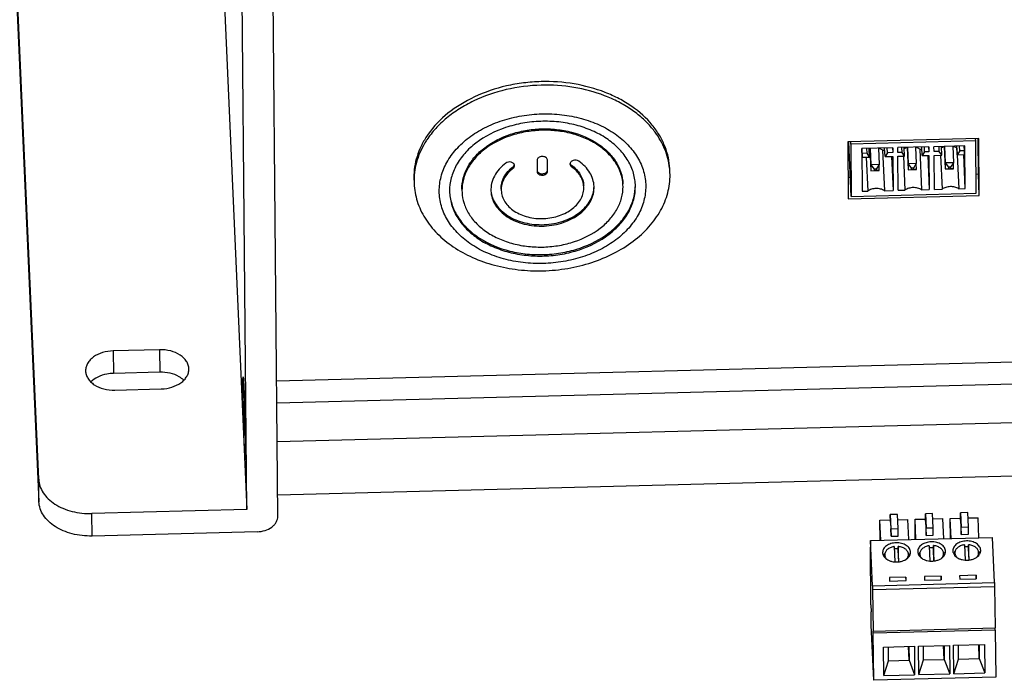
# Model space of a CAD drawing. Header units: millimetres. Extents: x 1406 to 2440, y 904 to 1635.
# Tile 8 of 29: x 2016 to 2111, y 1194 to 1258. Entities that reach past the tile are written whole.
import ezdxf

# ---------------------------------------------------------------- set-up
doc = ezdxf.new("R2010")
doc.units = ezdxf.units.MM
doc.header["$LTSCALE"] = 16.335
doc.layers.get('0').update_dxf_attribs({"linetype": 'CONTINUOUS'})
doc.layers.add('02___PRT_ALL_AXES', color=7, linetype='CONTINUOUS')
doc.layers.add('AXES', color=7, linetype='CONTINUOUS')

msp = doc.modelspace()

# ---------------------------------------------------------------- linework, layer by layer
at = {"color": 7, "linetype": 'Continuous'}
for p, q in [((2030.369, 1375.655), (2037.662, 1210.303)), ((2017.519, 1213.234), (2010.53, 1371.695)), ((2010.55, 1369.522), (2017.539, 1211.061)), ((2037.662, 1210.303), (2037.193, 1261.732)), ((2040.667, 1209.656), (2040.191, 1261.809)), ((2108.546, 1246.224), (2095.852, 1245.897)), ((2108.248, 1245.999), (2108.238, 1246.216)), ((2108.505, 1242.786), (2108.474, 1246.223)), ((2108.596, 1240.719), (2108.546, 1246.224)), ((2095.852, 1245.897), (2095.902, 1240.392)), ((2096.2, 1240.617), (2095.967, 1245.9)), ((2096.154, 1245.687), (2096.144, 1245.905)), ((2108.248, 1245.999), (2096.154, 1245.687)), ((2096.154, 1245.687), (2096.2, 1240.617)), ((2100.206, 1245.321), (2097.208, 1245.244)), ((2097.208, 1245.244), (2097.245, 1241.115)), ((2097.265, 1244.412), (2097.229, 1245.245)), ((2097.262, 1244.774), (2097.241, 1245.245)), ((2097.722, 1244.786), (2097.701, 1245.256)), ((2097.967, 1244.43), (2097.93, 1245.262)), ((2098.007, 1245.264), (2098.103, 1243.095)), ((2098.028, 1245.265), (2098.098, 1243.674)), ((2098.827, 1245.285), (2098.897, 1243.695)), ((2099.23, 1245.098), (2099.436, 1245.103)), ((2099.23, 1245.098), (2099.403, 1241.17)), ((2099.464, 1244.469), (2099.427, 1245.301)), ((2099.703, 1244.837), (2099.682, 1245.307)), ((2100.19, 1245.32), (2100.211, 1244.85)), ((2100.206, 1245.321), (2100.211, 1244.85)), ((2103.705, 1245.411), (2100.706, 1245.334)), ((2100.71, 1244.863), (2100.706, 1245.334)), ((2101.118, 1244.873), (2101.097, 1245.344)), ((2101.363, 1244.517), (2101.327, 1245.35)), ((2101.606, 1245.357), (2101.701, 1243.187)), ((2101.626, 1245.357), (2101.696, 1243.767)), ((2102.425, 1245.378), (2102.496, 1243.787)), ((2102.828, 1245.19), (2103.034, 1245.195)), ((2102.828, 1245.19), (2103.001, 1241.263)), ((2103.062, 1244.561), (2103.026, 1245.393)), ((2103.301, 1244.93), (2103.281, 1245.4)), ((2103.688, 1245.41), (2103.709, 1244.94)), ((2103.705, 1245.411), (2103.709, 1244.94)), ((2107.203, 1245.501), (2104.204, 1245.424)), ((2104.209, 1244.953), (2104.204, 1245.424)), ((2104.716, 1244.966), (2104.695, 1245.436)), ((2104.962, 1244.61), (2104.925, 1245.442)), ((2105.204, 1245.449), (2105.299, 1243.28)), ((2105.224, 1245.45), (2105.294, 1243.859)), ((2106.024, 1245.471), (2106.094, 1243.88)), ((2106.459, 1244.649), (2106.422, 1245.481)), ((2106.426, 1245.283), (2106.599, 1241.356)), ((2106.426, 1245.283), (2106.431, 1245.283)), ((2106.697, 1245.017), (2106.677, 1245.487)), ((2107.157, 1245.029), (2107.136, 1245.499)), ((2107.24, 1241.372), (2107.203, 1245.501)), ((2108.294, 1240.928), (2108.248, 1245.999)), ((2066.777, 1243.182), (2066.769, 1244.14)), ((2066.774, 1244.131), (2066.773, 1244.141)), ((2066.774, 1244.131), (2066.773, 1244.14)), ((2097.21, 1245.046), (2097.237, 1245.046)), ((2097.722, 1244.786), (2097.262, 1244.774)), ((2097.262, 1244.774), (2097.265, 1244.412)), ((2097.265, 1244.412), (2097.967, 1244.43)), ((2097.641, 1244.422), (2097.787, 1241.129)), ((2097.967, 1244.43), (2097.722, 1244.786)), ((2099.703, 1244.837), (2099.464, 1244.469)), ((2099.464, 1244.469), (2100.214, 1244.488)), ((2100.211, 1244.85), (2099.703, 1244.837)), ((2100.099, 1244.485), (2100.244, 1241.192)), ((2100.214, 1244.488), (2100.244, 1241.192)), ((2101.118, 1244.873), (2100.71, 1244.863)), ((2100.714, 1244.501), (2101.363, 1244.517)), ((2100.744, 1241.205), (2100.714, 1244.501)), ((2101.363, 1244.517), (2101.118, 1244.873)), ((2101.24, 1244.514), (2101.385, 1241.221)), ((2103.301, 1244.93), (2103.062, 1244.561)), ((2103.062, 1244.561), (2103.712, 1244.578)), ((2103.709, 1244.94), (2103.301, 1244.93)), ((2103.597, 1244.575), (2103.742, 1241.282)), ((2103.712, 1244.578), (2103.742, 1241.282)), ((2104.716, 1244.966), (2104.209, 1244.953)), ((2104.212, 1244.591), (2104.962, 1244.61)), ((2104.242, 1241.295), (2104.212, 1244.591)), ((2104.962, 1244.61), (2104.716, 1244.966)), ((2104.838, 1244.607), (2104.983, 1241.314)), ((2106.697, 1245.017), (2106.459, 1244.649)), ((2106.459, 1244.649), (2107.16, 1244.667)), ((2107.157, 1245.029), (2106.697, 1245.017)), ((2107.24, 1241.372), (2107.095, 1244.665)), ((2107.16, 1244.667), (2107.157, 1245.029)), ((2063.453, 1243.342), (2063.447, 1243.48)), ((2065.774, 1244.105), (2065.784, 1243.019)), ((2066.784, 1243.045), (2066.774, 1244.131)), ((2066.784, 1243.045), (2066.777, 1243.182)), ((2069.107, 1243.487), (2069.101, 1243.625)), ((2098.897, 1243.695), (2098.098, 1243.674)), ((2098.098, 1243.674), (2098.409, 1243.258)), ((2098.098, 1243.674), (2098.103, 1243.095)), ((2098.609, 1243.263), (2098.409, 1243.258)), ((2098.409, 1243.258), (2098.41, 1243.113)), ((2098.897, 1243.695), (2098.609, 1243.263)), ((2098.61, 1243.118), (2098.609, 1243.263)), ((2098.903, 1243.115), (2098.897, 1243.695)), ((2102.496, 1243.787), (2101.696, 1243.767)), ((2101.696, 1243.767), (2102.007, 1243.35)), ((2101.696, 1243.767), (2101.701, 1243.187)), ((2101.701, 1243.187), (2102.501, 1243.208)), ((2101.701, 1243.187), (2102.008, 1243.206)), ((2102.207, 1243.356), (2102.007, 1243.35)), ((2102.007, 1243.35), (2102.008, 1243.206)), ((2102.008, 1243.206), (2102.208, 1243.211)), ((2102.496, 1243.787), (2102.207, 1243.356)), ((2102.208, 1243.211), (2102.207, 1243.356)), ((2102.501, 1243.208), (2102.208, 1243.211)), ((2102.501, 1243.208), (2102.496, 1243.787)), ((2106.094, 1243.88), (2105.294, 1243.859)), ((2105.294, 1243.859), (2105.605, 1243.443)), ((2105.294, 1243.859), (2105.299, 1243.28)), ((2105.299, 1243.28), (2106.099, 1243.3)), ((2105.299, 1243.28), (2105.606, 1243.298)), ((2105.805, 1243.448), (2105.605, 1243.443)), ((2105.605, 1243.443), (2105.606, 1243.298)), ((2105.606, 1243.298), (2105.806, 1243.303)), ((2106.094, 1243.88), (2105.805, 1243.448)), ((2105.806, 1243.303), (2105.805, 1243.448)), ((2106.099, 1243.3), (2105.806, 1243.303)), ((2106.099, 1243.3), (2106.094, 1243.88)), ((2065.784, 1243.019), (2065.784, 1243.01)), ((2095.883, 1242.461), (2096.119, 1242.467)), ((2098.103, 1243.095), (2098.903, 1243.115)), ((2098.103, 1243.095), (2098.41, 1243.113)), ((2098.41, 1243.113), (2098.61, 1243.118)), ((2098.903, 1243.115), (2098.61, 1243.118)), ((2108.277, 1242.78), (2108.505, 1242.786)), ((2108.596, 1240.719), (2108.505, 1242.786)), ((2074.095, 1241.567), (2074.092, 1241.707)), ((2075.295, 1241.597), (2075.29, 1241.76)), ((2103.001, 1241.263), (2103.742, 1241.282)), ((2104.242, 1241.295), (2104.983, 1241.314)), ((2106.599, 1241.356), (2107.24, 1241.372)), ((2057.303, 1241.134), (2057.308, 1240.972)), ((2058.503, 1241.165), (2058.506, 1241.024)), ((2095.902, 1240.392), (2108.596, 1240.719)), ((2096.2, 1240.617), (2108.294, 1240.928)), ((2097.245, 1241.115), (2097.787, 1241.129)), ((2099.403, 1241.17), (2100.244, 1241.192)), ((2100.744, 1241.205), (2101.385, 1241.221)), ((2390.258, 1231.751), (2040.548, 1222.748)), ((2390.298, 1229.609), (2040.567, 1220.605)), ((2037.298, 1221.763), (2037.296, 1221.9)), ((2037.298, 1221.715), (2037.298, 1221.763)), ((2037.403, 1221.775), (2037.403, 1221.766)), ((2037.407, 1220.399), (2037.367, 1220.805)), ((2037.367, 1220.805), (2037.378, 1219.55)), ((2037.458, 1218.738), (2037.407, 1220.399)), ((2037.378, 1219.55), (2037.433, 1219.552)), ((2037.378, 1219.55), (2037.429, 1217.889)), ((2037.469, 1217.483), (2037.458, 1218.738)), ((2037.429, 1217.889), (2037.466, 1217.89)), ((2037.429, 1217.889), (2037.469, 1217.483)), ((2017.539, 1211.061), (2017.519, 1213.234)), ((2037.662, 1210.303), (2022.669, 1209.918)), ((2022.689, 1207.744), (2022.669, 1209.918)), ((2100.677, 1209.839), (2099.977, 1209.821)), ((2099.977, 1209.821), (2100.038, 1208.443)), ((2099.984, 1209.097), (2099.977, 1209.821)), ((2100.737, 1208.461), (2100.677, 1209.839)), ((2104.075, 1209.927), (2103.375, 1209.908)), ((2103.375, 1209.908), (2103.436, 1208.531)), ((2103.382, 1209.184), (2103.375, 1209.908)), ((2104.136, 1208.549), (2104.075, 1209.927)), ((2107.473, 1210.014), (2106.774, 1209.996)), ((2106.774, 1209.996), (2106.835, 1208.618)), ((2106.78, 1209.272), (2106.774, 1209.996)), ((2107.534, 1208.636), (2107.473, 1210.014)), ((2098.975, 1209.278), (2099.982, 1209.304)), ((2099.061, 1207.324), (2098.975, 1209.278)), ((2098.993, 1207.323), (2098.975, 1209.278)), ((2099.984, 1209.097), (2100.044, 1207.719)), ((2100.7, 1209.322), (2101.674, 1209.347)), ((2101.76, 1207.394), (2101.674, 1209.347)), ((2102.373, 1209.365), (2103.38, 1209.391)), ((2102.46, 1207.412), (2102.373, 1209.365)), ((2102.391, 1207.41), (2102.373, 1209.365)), ((2103.382, 1209.184), (2103.443, 1207.806)), ((2104.098, 1209.41), (2105.072, 1209.435)), ((2105.158, 1207.481), (2105.072, 1209.435)), ((2105.772, 1209.453), (2106.778, 1209.479)), ((2105.858, 1207.499), (2105.772, 1209.453)), ((2105.79, 1207.498), (2105.772, 1209.453)), ((2106.78, 1209.272), (2106.841, 1207.894)), ((2107.496, 1209.497), (2108.47, 1209.522)), ((2108.557, 1207.569), (2108.47, 1209.522)), ((2038.681, 1208.156), (2022.689, 1207.744)), ((2100.038, 1208.443), (2100.737, 1208.461)), ((2100.044, 1207.719), (2100.038, 1208.443)), ((2100.744, 1207.737), (2100.737, 1208.461)), ((2103.436, 1208.531), (2104.136, 1208.549)), ((2103.443, 1207.806), (2103.436, 1208.531)), ((2104.142, 1207.824), (2104.136, 1208.549)), ((2106.835, 1208.618), (2107.534, 1208.636)), ((2106.841, 1207.894), (2106.835, 1208.618)), ((2106.841, 1207.894), (2107.541, 1207.912)), ((2107.541, 1207.912), (2107.534, 1208.636)), ((2098.06, 1207.299), (2109.875, 1207.603)), ((2098.253, 1202.931), (2098.06, 1207.299)), ((2098.06, 1207.299), (2098.072, 1205.995)), ((2100.044, 1207.719), (2100.744, 1207.737)), ((2103.443, 1207.806), (2104.142, 1207.824)), ((2110.067, 1203.235), (2109.875, 1207.603)), ((2098.066, 1206.657), (2098.043, 1206.656)), ((2098.043, 1206.656), (2098.072, 1205.995)), ((2098.094, 1201.079), (2098.043, 1206.656)), ((2100.35, 1206.721), (2100.415, 1205.239)), ((2100.815, 1205.248), (2100.75, 1206.731)), ((2100.75, 1206.731), (2100.753, 1206.369)), ((2100.802, 1205.246), (2100.753, 1206.369)), ((2102.835, 1205.753), (2102.832, 1206.023)), ((2103.748, 1206.809), (2103.813, 1205.327)), ((2104.213, 1205.335), (2104.148, 1206.819)), ((2104.148, 1206.819), (2104.151, 1206.457)), ((2104.201, 1205.334), (2104.151, 1206.457)), ((2105.135, 1205.775), (2105.132, 1206.044)), ((2106.233, 1205.841), (2106.231, 1206.111)), ((2107.146, 1206.896), (2107.212, 1205.414)), ((2107.612, 1205.423), (2107.546, 1206.906)), ((2107.546, 1206.906), (2107.55, 1206.544)), ((2107.599, 1205.421), (2107.55, 1206.544)), ((2108.533, 1205.862), (2108.531, 1206.132)), ((2099.437, 1205.666), (2099.434, 1205.936)), ((2101.736, 1205.687), (2101.734, 1205.957)), ((2098.253, 1202.931), (2110.067, 1203.235)), ((2101.488, 1203.773), (2099.889, 1203.731)), ((2099.889, 1203.731), (2099.904, 1203.387)), ((2099.904, 1203.387), (2101.503, 1203.428)), ((2101.503, 1203.428), (2101.488, 1203.773)), ((2101.488, 1203.773), (2101.491, 1203.428)), ((2104.886, 1203.86), (2103.287, 1203.819)), ((2103.287, 1203.819), (2103.302, 1203.474)), ((2103.302, 1203.474), (2104.902, 1203.516)), ((2104.902, 1203.516), (2104.886, 1203.86)), ((2104.886, 1203.86), (2104.89, 1203.515)), ((2108.285, 1203.948), (2106.686, 1203.906)), ((2106.686, 1203.906), (2106.701, 1203.562)), ((2106.701, 1203.562), (2108.3, 1203.603)), ((2108.3, 1203.603), (2108.285, 1203.948)), ((2108.285, 1203.948), (2108.288, 1203.603)), ((2110.067, 1203.235), (2110.071, 1202.873)), ((2098.253, 1202.931), (2098.256, 1202.568)), ((2098.256, 1202.568), (2110.071, 1202.873)), ((2098.256, 1202.568), (2098.319, 1198.551)), ((2110.071, 1202.873), (2110.134, 1198.855)), ((2098.094, 1201.079), (2098.123, 1200.417)), ((2098.135, 1199.114), (2098.123, 1200.417)), ((2098.37, 1193.781), (2098.135, 1199.114)), ((2098.319, 1198.551), (2110.134, 1198.855)), ((2098.329, 1198.344), (2098.319, 1198.551)), ((2110.143, 1198.648), (2098.329, 1198.344)), ((2110.143, 1198.648), (2110.134, 1198.855)), ((2110.143, 1198.648), (2110.184, 1194.085)), ((2098.37, 1193.781), (2098.329, 1198.344)), ((2099.311, 1196.993), (2102.309, 1197.07)), ((2099.336, 1194.241), (2099.311, 1196.993)), ((2099.799, 1195.667), (2099.786, 1197.005)), ((2101.798, 1195.718), (2101.739, 1197.056)), ((2101.785, 1197.057), (2101.798, 1195.718)), ((2102.309, 1197.07), (2102.334, 1194.318)), ((2102.709, 1197.081), (2105.708, 1197.158)), ((2102.734, 1194.328), (2102.709, 1197.081)), ((2103.197, 1195.754), (2103.185, 1197.093)), ((2105.196, 1195.806), (2105.137, 1197.143)), ((2105.184, 1197.144), (2105.196, 1195.806)), ((2105.708, 1197.158), (2105.733, 1194.405)), ((2106.107, 1197.168), (2109.106, 1197.245)), ((2106.132, 1194.416), (2106.107, 1197.168)), ((2106.595, 1195.842), (2106.583, 1197.18)), ((2108.594, 1195.893), (2108.535, 1197.231)), ((2108.582, 1197.232), (2108.594, 1195.893)), ((2109.106, 1197.245), (2109.131, 1194.493)), ((2099.336, 1194.241), (2099.799, 1195.667)), ((2099.799, 1195.667), (2101.798, 1195.718)), ((2101.798, 1195.718), (2102.334, 1194.318)), ((2102.734, 1194.328), (2103.197, 1195.754)), ((2103.197, 1195.754), (2105.196, 1195.806)), ((2105.196, 1195.806), (2105.733, 1194.405)), ((2106.132, 1194.416), (2106.595, 1195.842)), ((2106.595, 1195.842), (2108.594, 1195.893)), ((2108.594, 1195.893), (2109.131, 1194.493)), ((2110.184, 1194.085), (2098.37, 1193.781)), ((2099.336, 1194.241), (2102.334, 1194.318)), ((2102.734, 1194.328), (2105.733, 1194.405)), ((2106.132, 1194.416), (2109.131, 1194.493))]:
    msp.add_line(p, q, dxfattribs=at)
for centre, radius, start, end in [((2098.431, 1243.794), 1.507, 106.302, 109.32873), ((2100.585, 1205.138), 1.601, 98.43335, 99.79193), ((2100.596, 1204.571), 1.944, 91.47184, 96.9981), ((2100.597, 1204.561), 1.954, 85.44948, 91.47294), ((2100.595, 1205.115), 1.624, 83.20091, 84.54647), ((2103.983, 1205.225), 1.601, 98.43335, 99.79193), ((2103.995, 1204.658), 1.944, 91.47184, 96.9981), ((2103.995, 1204.648), 1.954, 85.44948, 91.47294), ((2103.994, 1205.202), 1.624, 83.20091, 84.54647), ((2107.381, 1205.313), 1.601, 98.43335, 99.79193), ((2107.393, 1204.746), 1.944, 91.47184, 96.9981), ((2107.393, 1204.736), 1.954, 85.44948, 91.47294), ((2107.392, 1205.29), 1.624, 83.20091, 84.54647)]:
    msp.add_arc(centre, radius, start, end, dxfattribs=at)
for points, knots in [([(2075.29, 1241.76), (2075.272, 1242.184), (2075.115, 1243.044), (2074.541, 1244.253), (2073.655, 1245.344), (2072.497, 1246.278), (2071.11, 1247.025), (2069.547, 1247.558), (2067.865, 1247.861), (2066.125, 1247.922), (2064.391, 1247.74), (2062.222, 1247.193), (2060.261, 1246.211), (2058.747, 1244.826), (2057.92, 1243.676), (2057.411, 1242.431), (2057.299, 1241.559), (2057.303, 1241.134)], [0, 0, 0, 0, 0.05235, 0.106399, 0.163449, 0.224228, 0.288808, 0.356737, 0.427149, 0.498915, 0.570765, 0.641425, 0.774347, 0.835635, 0.893148, 0.947537, 1, 1, 1, 1]), ([(2058.497, 1241.303), (2058.493, 1241.671), (2058.59, 1242.427), (2059.031, 1243.506), (2059.748, 1244.502), (2061.06, 1245.703), (2062.76, 1246.554), (2064.64, 1247.028), (2066.142, 1247.186), (2067.651, 1247.133), (2069.55, 1246.791), (2071.294, 1246.06), (2072.669, 1244.951), (2073.437, 1244.006), (2073.934, 1242.958), (2074.069, 1242.212), (2074.085, 1241.845)], [0, 0, 0, 0, 0.05248, 0.106904, 0.164439, 0.225756, 0.358741, 0.429433, 0.501317, 0.573116, 0.643559, 0.775671, 0.836477, 0.893548, 0.947629, 1, 1, 1, 1]), ([(2074.091, 1241.707), (2074.075, 1242.075), (2073.94, 1242.821), (2073.442, 1243.868), (2072.675, 1244.814), (2071.671, 1245.623), (2070.469, 1246.27), (2069.114, 1246.733), (2067.656, 1246.995), (2066.148, 1247.048), (2064.646, 1246.89), (2062.766, 1246.416), (2061.066, 1245.565), (2059.754, 1244.364), (2059.037, 1243.368), (2058.596, 1242.289), (2058.499, 1241.534), (2058.503, 1241.165)], [0, 0, 0, 0, 0.05235, 0.106399, 0.163449, 0.224228, 0.288808, 0.356737, 0.427149, 0.498915, 0.570765, 0.641425, 0.774347, 0.835635, 0.893148, 0.947537, 1, 1, 1, 1]), ([(2099.23, 1245.098), (2099.2, 1245.116), (2099.074, 1245.188), (2098.935, 1245.238), (2098.828, 1245.263)], [0, 0, 0, 0, 0.24076, 1, 1, 1, 1]), ([(2101.606, 1245.334), (2101.582, 1245.327), (2101.488, 1245.297), (2101.397, 1245.257), (2101.332, 1245.222)], [0, 0, 0, 0, 0.254991, 1, 1, 1, 1]), ([(2102.828, 1245.19), (2102.798, 1245.209), (2102.672, 1245.281), (2102.534, 1245.33), (2102.427, 1245.356)], [0, 0, 0, 0, 0.24076, 1, 1, 1, 1]), ([(2105.205, 1245.426), (2105.18, 1245.419), (2105.086, 1245.389), (2104.995, 1245.35), (2104.93, 1245.315)], [0, 0, 0, 0, 0.254991, 1, 1, 1, 1]), ([(2106.426, 1245.283), (2106.397, 1245.302), (2106.271, 1245.374), (2106.132, 1245.423), (2106.025, 1245.448)], [0, 0, 0, 0, 0.24076, 1, 1, 1, 1]), ([(2066.773, 1244.14), (2066.771, 1244.187), (2066.738, 1244.288), (2066.618, 1244.4), (2066.453, 1244.47), (2066.264, 1244.489), (2066.077, 1244.457), (2065.916, 1244.376), (2065.803, 1244.255), (2065.774, 1244.153), (2065.774, 1244.105)], [0, 0, 0, 0, 0.105958, 0.223651, 0.356239, 0.498641, 0.641391, 0.774874, 0.893611, 1, 1, 1, 1]), ([(2062.742, 1243.836), (2062.513, 1243.663), (2062.098, 1243.285), (2061.625, 1242.619), (2061.343, 1241.896), (2061.293, 1241.391), (2061.304, 1241.146)], [0, 0, 0, 0, 0.272105, 0.527097, 0.76759, 1, 1, 1, 1]), ([(2062.297, 1241.328), (2062.288, 1241.524), (2062.328, 1241.927), (2062.553, 1242.506), (2062.932, 1243.039), (2063.264, 1243.341), (2063.447, 1243.48)], [0, 0, 0, 0, 0.232381, 0.472884, 0.727999, 1, 1, 1, 1]), ([(2063.453, 1243.342), (2063.27, 1243.203), (2062.938, 1242.902), (2062.56, 1242.369), (2062.334, 1241.79), (2062.294, 1241.387), (2062.303, 1241.191)], [0, 0, 0, 0, 0.272057, 0.527104, 0.7676, 1, 1, 1, 1]), ([(2063.597, 1243.61), (2063.596, 1243.646), (2063.577, 1243.719), (2063.508, 1243.813), (2063.406, 1243.887), (2063.234, 1243.953), (2062.996, 1243.961), (2062.814, 1243.891), (2062.742, 1243.836)], [0, 0, 0, 0, 0.102147, 0.211235, 0.331066, 0.461397, 0.737078, 1, 1, 1, 1]), ([(2063.447, 1243.48), (2063.482, 1243.506), (2063.541, 1243.565), (2063.577, 1243.642), (2063.585, 1243.681)], [0, 0, 0, 0, 0.522535, 1, 1, 1, 1]), ([(2063.453, 1243.342), (2063.497, 1243.375), (2063.572, 1243.454), (2063.599, 1243.561), (2063.597, 1243.61)], [0, 0, 0, 0, 0.527686, 1, 1, 1, 1]), ([(2065.847, 1242.977), (2065.907, 1242.904), (2066.048, 1242.828), (2066.249, 1242.801), (2066.41, 1242.817), (2066.557, 1242.868), (2066.678, 1242.95), (2066.758, 1243.058), (2066.778, 1243.143), (2066.777, 1243.182)], [0, 0, 0, 0, 0.245127, 0.38356, 0.523907, 0.659271, 0.78415, 0.896816, 1, 1, 1, 1]), ([(2069.809, 1244.018), (2069.734, 1244.07), (2069.545, 1244.132), (2069.303, 1244.107), (2069.133, 1244.027), (2069.033, 1243.944), (2068.97, 1243.842), (2068.957, 1243.766), (2068.959, 1243.73)], [0, 0, 0, 0, 0.26043, 0.536601, 0.667721, 0.788254, 0.897748, 1, 1, 1, 1]), ([(2068.959, 1243.73), (2068.961, 1243.684), (2068.993, 1243.587), (2069.065, 1243.517), (2069.107, 1243.487)], [0, 0, 0, 0, 0.475001, 1, 1, 1, 1]), ([(2068.965, 1243.8), (2068.969, 1243.789), (2068.987, 1243.742), (2069.016, 1243.701), (2069.043, 1243.675)], [0, 0, 0, 0, 0.241396, 1, 1, 1, 1]), ([(2069.043, 1243.675), (2069.047, 1243.67), (2069.065, 1243.652), (2069.085, 1243.636), (2069.101, 1243.625)], [0, 0, 0, 0, 0.245502, 1, 1, 1, 1]), ([(2069.101, 1243.625), (2069.276, 1243.504), (2069.594, 1243.238), (2069.971, 1242.762), (2070.214, 1242.236), (2070.281, 1241.863), (2070.289, 1241.679)], [0, 0, 0, 0, 0.27013, 0.524694, 0.765986, 1, 1, 1, 1]), ([(2070.295, 1241.543), (2070.287, 1241.726), (2070.22, 1242.099), (2069.977, 1242.624), (2069.6, 1243.1), (2069.282, 1243.366), (2069.107, 1243.487)], [0, 0, 0, 0, 0.234037, 0.475314, 0.729813, 1, 1, 1, 1]), ([(2071.294, 1241.587), (2071.284, 1241.817), (2071.2, 1242.283), (2070.896, 1242.939), (2070.426, 1243.534), (2070.027, 1243.866), (2069.809, 1244.018)], [0, 0, 0, 0, 0.234052, 0.475323, 0.729767, 1, 1, 1, 1]), ([(2065.781, 1243.119), (2065.783, 1243.107), (2065.795, 1243.056), (2065.821, 1243.008), (2065.847, 1242.977)], [0, 0, 0, 0, 0.242391, 1, 1, 1, 1]), ([(2065.784, 1243.01), (2065.786, 1242.963), (2065.82, 1242.863), (2065.94, 1242.75), (2066.105, 1242.68), (2066.294, 1242.661), (2066.481, 1242.694), (2066.642, 1242.774), (2066.755, 1242.895), (2066.784, 1242.997), (2066.784, 1243.045)], [0, 0, 0, 0, 0.105958, 0.223651, 0.356239, 0.498641, 0.641391, 0.774874, 0.893611, 1, 1, 1, 1]), ([(2057.308, 1240.972), (2057.326, 1240.548), (2057.482, 1239.687), (2058.057, 1238.478), (2058.943, 1237.387), (2060.101, 1236.453), (2061.488, 1235.707), (2063.051, 1235.173), (2064.733, 1234.871), (2066.473, 1234.809), (2068.207, 1234.992), (2070.376, 1235.538), (2072.337, 1236.521), (2073.851, 1237.906), (2074.678, 1239.055), (2075.187, 1240.301), (2075.299, 1241.172), (2075.295, 1241.597)], [0, 0, 0, 0, 0.05235, 0.106399, 0.163449, 0.224228, 0.288808, 0.356737, 0.427149, 0.498915, 0.570765, 0.641425, 0.774347, 0.835635, 0.893148, 0.947537, 1, 1, 1, 1]), ([(2057.31, 1240.972), (2057.34, 1240.551), (2057.52, 1239.698), (2058.122, 1238.507), (2059.029, 1237.437), (2060.632, 1236.187), (2062.646, 1235.37), (2064.832, 1234.998), (2066.562, 1234.951), (2068.282, 1235.145), (2070.43, 1235.701), (2072.37, 1236.686), (2073.865, 1238.067), (2074.68, 1239.21), (2075.182, 1240.448), (2075.292, 1241.313), (2075.289, 1241.735)], [0, 0, 0, 0, 0.052427, 0.106687, 0.164015, 0.225078, 0.357541, 0.428025, 0.499779, 0.571549, 0.642077, 0.774692, 0.835845, 0.893252, 0.947585, 1, 1, 1, 1]), ([(2058.506, 1241.024), (2058.523, 1240.657), (2058.658, 1239.911), (2059.156, 1238.863), (2059.923, 1237.918), (2060.927, 1237.108), (2062.129, 1236.462), (2063.484, 1235.999), (2064.942, 1235.737), (2066.449, 1235.684), (2067.952, 1235.842), (2069.832, 1236.315), (2071.532, 1237.167), (2072.844, 1238.367), (2073.561, 1239.364), (2074.002, 1240.443), (2074.099, 1241.198), (2074.095, 1241.567)], [0, 0, 0, 0, 0.05235, 0.106399, 0.163449, 0.224228, 0.288808, 0.356737, 0.427149, 0.498915, 0.570765, 0.641425, 0.774347, 0.835635, 0.893148, 0.947537, 1, 1, 1, 1]), ([(2061.304, 1241.146), (2061.314, 1240.909), (2061.403, 1240.427), (2061.727, 1239.75), (2062.226, 1239.141), (2063.121, 1238.429), (2064.253, 1237.963), (2065.484, 1237.751), (2066.46, 1237.726), (2067.429, 1237.837), (2068.637, 1238.156), (2069.724, 1238.72), (2070.552, 1239.508), (2070.996, 1240.159), (2071.259, 1240.862), (2071.305, 1241.35), (2071.294, 1241.587)], [0, 0, 0, 0, 0.052443, 0.106615, 0.163848, 0.224854, 0.357417, 0.428065, 0.500006, 0.571946, 0.642593, 0.775152, 0.836154, 0.893387, 0.947557, 1, 1, 1, 1]), ([(2061.307, 1241.147), (2061.33, 1240.915), (2061.44, 1240.447), (2061.784, 1239.796), (2062.292, 1239.212), (2063.184, 1238.532), (2064.297, 1238.088), (2065.502, 1237.888), (2066.454, 1237.864), (2067.4, 1237.972), (2068.583, 1238.278), (2069.652, 1238.818), (2070.48, 1239.574), (2070.936, 1240.2), (2071.221, 1240.879), (2071.289, 1241.355), (2071.29, 1241.588)], [0, 0, 0, 0, 0.052417, 0.106769, 0.16424, 0.225415, 0.35794, 0.428361, 0.50001, 0.571661, 0.642079, 0.774598, 0.835766, 0.893235, 0.947585, 1, 1, 1, 1]), ([(2062.303, 1241.191), (2062.311, 1241.001), (2062.382, 1240.615), (2062.641, 1240.074), (2063.041, 1239.586), (2063.756, 1239.016), (2064.662, 1238.644), (2065.647, 1238.474), (2066.427, 1238.453), (2067.202, 1238.543), (2068.169, 1238.798), (2069.038, 1239.249), (2069.701, 1239.879), (2070.056, 1240.4), (2070.267, 1240.962), (2070.303, 1241.353), (2070.295, 1241.543)], [0, 0, 0, 0, 0.052442, 0.106611, 0.163844, 0.224844, 0.357402, 0.428046, 0.499987, 0.57193, 0.642575, 0.775143, 0.836146, 0.893383, 0.947556, 1, 1, 1, 1]), ([(2099.403, 1241.17), (2099.288, 1241.243), (2099.091, 1241.324), (2098.813, 1241.374), (2098.592, 1241.383), (2098.372, 1241.362), (2098.095, 1241.298), (2097.9, 1241.208), (2097.787, 1241.129)], [0, 0, 0, 0, 0.240314, 0.367927, 0.497924, 0.628213, 0.756671, 1, 1, 1, 1]), ([(2103.001, 1241.263), (2102.886, 1241.336), (2102.689, 1241.417), (2102.411, 1241.466), (2102.191, 1241.475), (2101.971, 1241.455), (2101.693, 1241.391), (2101.498, 1241.3), (2101.385, 1241.221)], [0, 0, 0, 0, 0.240314, 0.367927, 0.497924, 0.628213, 0.756671, 1, 1, 1, 1]), ([(2106.599, 1241.356), (2106.484, 1241.429), (2106.287, 1241.509), (2106.009, 1241.559), (2105.789, 1241.568), (2105.569, 1241.548), (2105.291, 1241.483), (2105.096, 1241.393), (2104.983, 1241.314)], [0, 0, 0, 0, 0.240314, 0.367927, 0.497924, 0.628213, 0.756671, 1, 1, 1, 1]), ([(2037.296, 1221.9), (2037.295, 1222.085), (2037.293, 1222.405), (2037.294, 1222.724), (2037.296, 1222.858)], [0, 0, 0, 0, 0.579977, 1, 1, 1, 1]), ([(2037.296, 1222.858), (2037.297, 1222.901), (2037.299, 1222.96), (2037.302, 1223.034), (2037.304, 1223.073), (2037.307, 1223.107), (2037.308, 1223.122), (2037.313, 1223.145), (2037.316, 1223.142)], [0, 0, 0, 0, 0.449073, 0.624424, 0.766392, 0.874762, 0.94941, 1, 1, 1, 1]), ([(2037.316, 1223.142), (2037.318, 1223.141), (2037.32, 1223.135), (2037.322, 1223.124), (2037.325, 1223.108), (2037.33, 1223.075), (2037.336, 1223.02), (2037.34, 1222.973), (2037.342, 1222.946)], [0, 0, 0, 0, 0.030084, 0.086609, 0.170504, 0.28192, 0.586827, 1, 1, 1, 1]), ([(2037.342, 1222.946), (2037.354, 1222.791), (2037.376, 1222.4), (2037.393, 1222.01), (2037.403, 1221.775)], [0, 0, 0, 0, 0.397881, 1, 1, 1, 1]), ([(2037.49, 1215.402), (2037.479, 1215.548), (2037.46, 1215.903), (2037.432, 1216.517), (2037.403, 1217.281), (2037.365, 1218.465), (2037.326, 1219.955), (2037.305, 1221.15), (2037.298, 1221.715)], [0, 0, 0, 0, 0.069613, 0.168852, 0.292105, 0.432386, 0.731726, 1, 1, 1, 1]), ([(2037.403, 1221.766), (2037.407, 1221.663), (2037.425, 1221.208), (2037.441, 1220.752), (2037.452, 1220.401)], [0, 0, 0, 0, 0.22765, 1, 1, 1, 1]), ([(2037.452, 1220.401), (2037.474, 1219.691), (2037.51, 1218.353), (2037.534, 1217.016), (2037.54, 1216.388)], [0, 0, 0, 0, 0.531051, 1, 1, 1, 1]), ([(2037.54, 1216.388), (2037.541, 1216.18), (2037.543, 1215.832), (2037.541, 1215.484), (2037.538, 1215.344)], [0, 0, 0, 0, 0.598138, 1, 1, 1, 1]), ([(2037.522, 1215.146), (2037.519, 1215.143), (2037.513, 1215.163), (2037.511, 1215.177), (2037.507, 1215.207), (2037.503, 1215.243), (2037.497, 1215.309), (2037.492, 1215.363), (2037.49, 1215.402)], [0, 0, 0, 0, 0.050297, 0.124616, 0.23281, 0.374735, 0.550129, 1, 1, 1, 1]), ([(2037.538, 1215.344), (2037.537, 1215.317), (2037.535, 1215.269), (2037.532, 1215.214), (2037.529, 1215.181), (2037.527, 1215.164), (2037.525, 1215.153), (2037.523, 1215.147), (2037.522, 1215.146)], [0, 0, 0, 0, 0.413301, 0.718153, 0.829535, 0.913447, 0.969978, 1, 1, 1, 1]), ([(2017.519, 1213.234), (2017.529, 1213.007), (2017.618, 1212.544), (2017.942, 1211.895), (2018.441, 1211.308), (2019.093, 1210.804), (2019.873, 1210.398), (2021.059, 1210.003), (2022.024, 1209.901), (2022.669, 1209.918)], [0, 0, 0, 0, 0.101492, 0.207466, 0.320814, 0.442885, 0.573581, 0.711624, 1, 1, 1, 1]), ([(2022.689, 1207.744), (2022.044, 1207.728), (2021.079, 1207.83), (2019.893, 1208.225), (2019.113, 1208.631), (2018.461, 1209.135), (2017.962, 1209.722), (2017.638, 1210.371), (2017.549, 1210.834), (2017.539, 1211.061)], [0, 0, 0, 0, 0.288376, 0.426419, 0.557115, 0.679186, 0.792534, 0.898508, 1, 1, 1, 1]), ([(2038.681, 1208.156), (2038.939, 1208.163), (2039.44, 1208.245), (2039.999, 1208.521), (2040.341, 1208.83), (2040.527, 1209.087), (2040.643, 1209.366), (2040.668, 1209.561), (2040.667, 1209.656)], [0, 0, 0, 0, 0.283785, 0.549436, 0.671908, 0.786789, 0.895319, 1, 1, 1, 1]), ([(2099.453, 1206.083), (2099.422, 1206.05), (2099.365, 1205.98), (2099.32, 1205.902), (2099.302, 1205.862)], [0, 0, 0, 0, 0.511708, 1, 1, 1, 1]), ([(2100.312, 1206.715), (2100.192, 1206.694), (2099.964, 1206.628), (2099.717, 1206.477), (2099.571, 1206.324), (2099.492, 1206.201), (2099.444, 1206.07), (2099.434, 1205.98), (2099.434, 1205.935)], [0, 0, 0, 0, 0.289504, 0.553259, 0.673933, 0.787394, 0.895243, 1, 1, 1, 1]), ([(2101.734, 1205.957), (2101.734, 1206.003), (2101.721, 1206.096), (2101.667, 1206.23), (2101.58, 1206.355), (2101.421, 1206.509), (2101.155, 1206.655), (2100.914, 1206.712), (2100.787, 1206.727)], [0, 0, 0, 0, 0.104081, 0.211451, 0.324747, 0.445577, 0.710162, 1, 1, 1, 1]), ([(2101.867, 1205.886), (2101.858, 1205.905), (2101.815, 1205.983), (2101.76, 1206.054), (2101.713, 1206.103)], [0, 0, 0, 0, 0.241948, 1, 1, 1, 1]), ([(2102.852, 1206.171), (2102.82, 1206.137), (2102.764, 1206.067), (2102.719, 1205.989), (2102.7, 1205.949)], [0, 0, 0, 0, 0.511708, 1, 1, 1, 1]), ([(2103.711, 1206.803), (2103.59, 1206.782), (2103.363, 1206.716), (2103.115, 1206.564), (2102.969, 1206.411), (2102.89, 1206.288), (2102.842, 1206.158), (2102.832, 1206.067), (2102.832, 1206.023)], [0, 0, 0, 0, 0.289504, 0.553259, 0.673933, 0.787394, 0.895243, 1, 1, 1, 1]), ([(2102.832, 1206.023), (2102.833, 1205.984), (2102.842, 1205.906), (2102.88, 1205.792), (2102.943, 1205.683), (2102.997, 1205.618), (2103.028, 1205.587)], [0, 0, 0, 0, 0.237569, 0.480559, 0.733598, 1, 1, 1, 1]), ([(2105.132, 1206.044), (2105.132, 1206.09), (2105.119, 1206.184), (2105.065, 1206.318), (2104.978, 1206.442), (2104.819, 1206.596), (2104.554, 1206.742), (2104.313, 1206.8), (2104.186, 1206.815)], [0, 0, 0, 0, 0.104081, 0.211451, 0.324747, 0.445577, 0.710162, 1, 1, 1, 1]), ([(2104.945, 1205.604), (2104.975, 1205.636), (2105.028, 1205.702), (2105.089, 1205.812), (2105.125, 1205.927), (2105.133, 1206.005), (2105.132, 1206.044)], [0, 0, 0, 0, 0.266408, 0.51945, 0.762434, 1, 1, 1, 1]), ([(2105.266, 1205.973), (2105.256, 1205.993), (2105.214, 1206.071), (2105.158, 1206.142), (2105.112, 1206.19)], [0, 0, 0, 0, 0.241948, 1, 1, 1, 1]), ([(2106.25, 1206.258), (2106.219, 1206.225), (2106.162, 1206.155), (2106.117, 1206.077), (2106.099, 1206.037)], [0, 0, 0, 0, 0.511708, 1, 1, 1, 1]), ([(2107.109, 1206.89), (2106.988, 1206.869), (2106.761, 1206.803), (2106.514, 1206.652), (2106.367, 1206.499), (2106.289, 1206.376), (2106.241, 1206.245), (2106.23, 1206.155), (2106.231, 1206.11)], [0, 0, 0, 0, 0.289504, 0.553259, 0.673933, 0.787394, 0.895243, 1, 1, 1, 1]), ([(2106.231, 1206.11), (2106.231, 1206.072), (2106.24, 1205.993), (2106.279, 1205.879), (2106.341, 1205.771), (2106.396, 1205.706), (2106.426, 1205.674)], [0, 0, 0, 0, 0.237569, 0.480559, 0.733598, 1, 1, 1, 1]), ([(2108.531, 1206.132), (2108.53, 1206.178), (2108.517, 1206.271), (2108.463, 1206.405), (2108.377, 1206.53), (2108.217, 1206.683), (2107.952, 1206.83), (2107.711, 1206.887), (2107.584, 1206.902)], [0, 0, 0, 0, 0.104081, 0.211451, 0.324747, 0.445577, 0.710162, 1, 1, 1, 1]), ([(2108.343, 1205.692), (2108.373, 1205.723), (2108.427, 1205.79), (2108.487, 1205.899), (2108.523, 1206.014), (2108.531, 1206.093), (2108.531, 1206.132)], [0, 0, 0, 0, 0.266408, 0.51945, 0.762434, 1, 1, 1, 1]), ([(2108.664, 1206.061), (2108.655, 1206.08), (2108.612, 1206.158), (2108.557, 1206.229), (2108.51, 1206.278)], [0, 0, 0, 0, 0.241948, 1, 1, 1, 1]), ([(2099.434, 1205.935), (2099.434, 1205.897), (2099.444, 1205.818), (2099.482, 1205.704), (2099.544, 1205.596), (2099.599, 1205.531), (2099.629, 1205.499)], [0, 0, 0, 0, 0.237569, 0.480559, 0.733598, 1, 1, 1, 1]), ([(2101.547, 1205.517), (2101.577, 1205.549), (2101.63, 1205.615), (2101.69, 1205.724), (2101.727, 1205.839), (2101.734, 1205.918), (2101.734, 1205.957)], [0, 0, 0, 0, 0.266408, 0.51945, 0.762434, 1, 1, 1, 1])]:
    msp.add_open_spline(points, degree=3, knots=knots, dxfattribs=at)
at = {"layer": '02___PRT_ALL_AXES', "color": 7, "linetype": 'Continuous'}
for p, q in [((2078.647, 1242.718), (2078.641, 1242.946)), ((2053.859, 1242.08), (2053.865, 1241.853)), ((2029.224, 1225.778), (2024.726, 1225.662)), ((2024.726, 1225.662), (2024.746, 1223.489)), ((2029.224, 1225.778), (2029.244, 1223.605)), ((2390.397, 1225.854), (2040.601, 1216.849)), ((2029.244, 1223.605), (2024.746, 1223.489)), ((2024.893, 1221.873), (2029.391, 1221.989)), ((2040.648, 1211.725), (2390.441, 1220.73))]:
    msp.add_line(p, q, dxfattribs=at)
for centre, radius, start, end in [((2070.406, 1241.784), 8.47, 36.55058, 40.26908), ((2070.303, 1242.059), 8.582, 38.4768, 39.44994), ((2062.227, 1241.719), 8.555, 144.76511, 148.52382), ((2062.148, 1241.435), 8.443, 146.57292, 147.19786), ((2072.115, 1242.655), 6.533, 5.56569, 6.45026), ((2072.145, 1242.658), 6.502, 2.53944, 5.56703), ((2060.325, 1242.139), 6.466, 179.48043, 180.52198), ((2100.573, 1207.187), 1.954, 265.36768, 271.47423), ((2103.971, 1207.274), 1.954, 265.36768, 271.47423), ((2107.37, 1207.362), 1.954, 265.36768, 271.47423)]:
    msp.add_arc(centre, radius, start, end, dxfattribs=at)
for points, knots in [([(2066.172, 1251.381), (2065.029, 1251.352), (2062.782, 1251.07), (2060.133, 1250.163), (2058.25, 1249.129), (2057.011, 1248.234), (2055.948, 1247.226), (2055.358, 1246.474), (2055.102, 1246.086)], [0, 0, 0, 0, 0.269637, 0.530512, 0.655354, 0.775373, 0.890241, 1, 1, 1, 1]), ([(2066.156, 1251.726), (2065.591, 1251.711), (2064.463, 1251.626), (2062.275, 1251.24), (2060.692, 1250.706), (2059.705, 1250.241)], [0, 0, 0, 0, 0.254921, 0.508334, 1, 1, 1, 1]), ([(2076.93, 1247.512), (2076.361, 1248.204), (2075.318, 1249.132), (2073.714, 1250.098), (2071.881, 1250.93), (2069.347, 1251.61), (2067.229, 1251.753), (2066.156, 1251.726)], [0, 0, 0, 0, 0.225151, 0.345279, 0.469982, 0.730338, 1, 1, 1, 1]), ([(2076.869, 1247.259), (2076.587, 1247.592), (2075.96, 1248.229), (2074.879, 1249.066), (2073.655, 1249.792), (2071.835, 1250.605), (2069.326, 1251.269), (2067.232, 1251.408), (2066.172, 1251.381)], [0, 0, 0, 0, 0.110601, 0.225985, 0.346155, 0.470823, 0.730862, 1, 1, 1, 1]), ([(2059.705, 1250.241), (2058.798, 1249.814), (2057.135, 1248.808), (2055.772, 1247.408), (2055.24, 1246.655)], [0, 0, 0, 0, 0.520791, 1, 1, 1, 1]), ([(2056.304, 1241.108), (2056.299, 1241.585), (2056.426, 1242.561), (2057.001, 1243.955), (2057.933, 1245.24), (2059.181, 1246.369), (2060.695, 1247.303), (2062.418, 1248.011), (2064.287, 1248.467), (2066.23, 1248.655), (2068.176, 1248.568), (2070.053, 1248.209), (2071.789, 1247.59), (2073.321, 1246.734), (2074.591, 1245.669), (2075.547, 1244.43), (2076.148, 1243.063), (2076.29, 1242.097), (2076.294, 1241.623)], [0, 0, 0, 0, 0.05252, 0.106982, 0.164621, 0.226073, 0.291318, 0.359816, 0.430632, 0.502579, 0.574356, 0.644679, 0.712415, 0.776715, 0.837161, 0.893892, 0.947713, 1, 1, 1, 1]), ([(2078.626, 1243.289), (2078.61, 1243.651), (2078.517, 1244.379), (2078.195, 1245.441), (2077.699, 1246.463), (2077.263, 1247.095), (2077.021, 1247.399)], [0, 0, 0, 0, 0.24256, 0.488271, 0.73997, 1, 1, 1, 1]), ([(2054.931, 1246.186), (2054.742, 1245.878), (2054.41, 1245.244), (2054.056, 1244.244), (2053.859, 1243.224), (2053.835, 1242.538), (2053.85, 1242.198)], [0, 0, 0, 0, 0.258975, 0.510475, 0.756631, 1, 1, 1, 1]), ([(2078.606, 1243.389), (2078.572, 1243.691), (2078.461, 1244.296), (2078.067, 1245.485), (2077.589, 1246.317), (2077.21, 1246.828)], [0, 0, 0, 0, 0.243552, 0.490376, 1, 1, 1, 1]), ([(2055.051, 1246.009), (2054.862, 1245.715), (2054.524, 1245.112), (2054.149, 1244.159), (2053.918, 1243.184), (2053.862, 1242.525), (2053.859, 1242.198)], [0, 0, 0, 0, 0.25928, 0.511117, 0.757397, 1, 1, 1, 1]), ([(2066.335, 1233.417), (2067.144, 1233.438), (2068.749, 1233.593), (2071.065, 1234.159), (2073.202, 1235.037), (2075.08, 1236.196), (2076.627, 1237.595), (2077.783, 1239.188), (2078.496, 1240.917), (2078.653, 1242.128), (2078.647, 1242.718)], [0, 0, 0, 0, 0.143142, 0.284067, 0.42035, 0.550175, 0.672447, 0.787134, 0.8955, 1, 1, 1, 1]), ([(2053.865, 1241.853), (2053.891, 1241.274), (2054.104, 1240.098), (2054.883, 1238.445), (2056.086, 1236.951), (2057.659, 1235.669), (2059.544, 1234.639), (2061.671, 1233.896), (2063.963, 1233.466), (2065.541, 1233.397), (2066.335, 1233.417)], [0, 0, 0, 0, 0.105055, 0.213458, 0.327821, 0.449581, 0.578926, 0.71497, 0.85609, 1, 1, 1, 1]), ([(2076.294, 1241.623), (2076.298, 1241.147), (2076.172, 1240.171), (2075.597, 1238.776), (2074.665, 1237.492), (2073.417, 1236.363), (2071.903, 1235.428), (2070.18, 1234.72), (2068.311, 1234.264), (2066.368, 1234.076), (2064.422, 1234.164), (2062.545, 1234.523), (2060.809, 1235.141), (2059.277, 1235.998), (2058.007, 1237.063), (2057.051, 1238.302), (2056.45, 1239.668), (2056.308, 1240.634), (2056.304, 1241.108)], [0, 0, 0, 0, 0.05252, 0.106982, 0.164621, 0.226073, 0.291318, 0.359816, 0.430632, 0.502579, 0.574356, 0.644679, 0.712415, 0.776715, 0.837161, 0.893892, 0.947713, 1, 1, 1, 1]), ([(2024.726, 1225.662), (2024.379, 1225.653), (2023.709, 1225.55), (2022.956, 1225.199), (2022.497, 1224.803), (2022.247, 1224.475), (2022.093, 1224.117), (2022.059, 1223.865), (2022.06, 1223.743)], [0, 0, 0, 0, 0.28975, 0.557121, 0.678737, 0.7918, 0.897883, 1, 1, 1, 1]), ([(2032.058, 1223.908), (2032.056, 1224.035), (2032.016, 1224.294), (2031.845, 1224.659), (2031.574, 1224.991), (2031.08, 1225.382), (2030.284, 1225.712), (2029.584, 1225.787), (2029.224, 1225.778)], [0, 0, 0, 0, 0.101609, 0.207396, 0.320483, 0.442413, 0.710618, 1, 1, 1, 1]), ([(2022.06, 1223.743), (2022.061, 1223.616), (2022.102, 1223.357), (2022.273, 1222.992), (2022.544, 1222.66), (2023.037, 1222.268), (2023.834, 1221.938), (2024.533, 1221.864), (2024.893, 1221.873)], [0, 0, 0, 0, 0.101609, 0.207396, 0.320483, 0.442413, 0.710618, 1, 1, 1, 1]), ([(2024.746, 1223.489), (2024.533, 1223.484), (2024.016, 1223.429), (2023.252, 1223.186), (2022.76, 1222.855), (2022.566, 1222.66)], [0, 0, 0, 0, 0.268564, 0.65316, 1, 1, 1, 1]), ([(2031.57, 1222.818), (2031.434, 1222.95), (2031.024, 1223.25), (2030.23, 1223.55), (2029.578, 1223.614), (2029.244, 1223.605)], [0, 0, 0, 0, 0.226619, 0.600721, 1, 1, 1, 1]), ([(2029.391, 1221.989), (2029.739, 1221.998), (2030.409, 1222.101), (2031.161, 1222.452), (2031.621, 1222.847), (2031.871, 1223.176), (2032.025, 1223.534), (2032.059, 1223.786), (2032.058, 1223.908)], [0, 0, 0, 0, 0.28975, 0.557121, 0.678737, 0.7918, 0.897883, 1, 1, 1, 1]), ([(2100.541, 1207.093), (2100.37, 1207.089), (2100.117, 1207.05), (2099.81, 1206.93), (2099.61, 1206.813), (2099.446, 1206.672), (2099.324, 1206.51), (2099.248, 1206.335), (2099.232, 1206.211), (2099.232, 1206.151)], [0, 0, 0, 0, 0.289509, 0.42732, 0.557511, 0.679019, 0.791981, 0.897971, 1, 1, 1, 1]), ([(2101.932, 1206.176), (2101.931, 1206.238), (2101.911, 1206.365), (2101.827, 1206.544), (2101.694, 1206.707), (2101.518, 1206.847), (2101.306, 1206.96), (2100.982, 1207.07), (2100.718, 1207.098), (2100.541, 1207.093)], [0, 0, 0, 0, 0.101518, 0.207213, 0.320202, 0.442024, 0.572673, 0.710878, 1, 1, 1, 1]), ([(2103.939, 1207.181), (2103.769, 1207.177), (2103.515, 1207.137), (2103.208, 1207.017), (2103.009, 1206.901), (2102.845, 1206.759), (2102.722, 1206.598), (2102.646, 1206.422), (2102.63, 1206.299), (2102.63, 1206.238)], [0, 0, 0, 0, 0.289509, 0.42732, 0.557511, 0.679019, 0.791981, 0.897971, 1, 1, 1, 1]), ([(2105.33, 1206.263), (2105.33, 1206.325), (2105.31, 1206.453), (2105.226, 1206.632), (2105.093, 1206.794), (2104.917, 1206.934), (2104.705, 1207.047), (2104.381, 1207.157), (2104.116, 1207.185), (2103.939, 1207.181)], [0, 0, 0, 0, 0.101518, 0.207213, 0.320202, 0.442024, 0.572673, 0.710878, 1, 1, 1, 1]), ([(2107.338, 1207.268), (2107.167, 1207.264), (2106.914, 1207.225), (2106.606, 1207.105), (2106.407, 1206.988), (2106.243, 1206.847), (2106.121, 1206.685), (2106.045, 1206.51), (2106.028, 1206.386), (2106.029, 1206.326)], [0, 0, 0, 0, 0.289509, 0.42732, 0.557511, 0.679019, 0.791981, 0.897971, 1, 1, 1, 1]), ([(2108.729, 1206.351), (2108.728, 1206.413), (2108.708, 1206.54), (2108.624, 1206.719), (2108.491, 1206.882), (2108.315, 1207.022), (2108.103, 1207.135), (2107.779, 1207.245), (2107.515, 1207.273), (2107.338, 1207.268)], [0, 0, 0, 0, 0.101518, 0.207213, 0.320202, 0.442024, 0.572673, 0.710878, 1, 1, 1, 1]), ([(2099.232, 1206.151), (2099.233, 1206.108), (2099.242, 1206.022), (2099.282, 1205.895), (2099.347, 1205.774), (2099.405, 1205.701), (2099.436, 1205.666)], [0, 0, 0, 0, 0.23877, 0.482395, 0.735088, 1, 1, 1, 1]), ([(2101.737, 1205.687), (2101.768, 1205.723), (2101.824, 1205.797), (2101.887, 1205.919), (2101.924, 1206.046), (2101.932, 1206.133), (2101.932, 1206.176)], [0, 0, 0, 0, 0.264886, 0.517576, 0.761208, 1, 1, 1, 1]), ([(2102.63, 1206.238), (2102.631, 1206.196), (2102.64, 1206.109), (2102.681, 1205.983), (2102.745, 1205.862), (2102.803, 1205.788), (2102.835, 1205.753)], [0, 0, 0, 0, 0.23877, 0.482395, 0.735088, 1, 1, 1, 1]), ([(2105.135, 1205.775), (2105.167, 1205.81), (2105.223, 1205.885), (2105.285, 1206.007), (2105.323, 1206.134), (2105.331, 1206.22), (2105.33, 1206.263)], [0, 0, 0, 0, 0.264886, 0.517576, 0.761208, 1, 1, 1, 1]), ([(2106.029, 1206.326), (2106.029, 1206.283), (2106.039, 1206.196), (2106.079, 1206.07), (2106.144, 1205.949), (2106.201, 1205.876), (2106.233, 1205.841)], [0, 0, 0, 0, 0.23877, 0.482395, 0.735088, 1, 1, 1, 1]), ([(2108.534, 1205.862), (2108.565, 1205.898), (2108.621, 1205.972), (2108.683, 1206.094), (2108.721, 1206.221), (2108.729, 1206.308), (2108.729, 1206.351)], [0, 0, 0, 0, 0.264886, 0.517576, 0.761208, 1, 1, 1, 1]), ([(2099.436, 1205.666), (2099.551, 1205.54), (2099.74, 1205.417), (2099.986, 1205.323), (2100.172, 1205.27), (2100.317, 1205.247), (2100.415, 1205.239)], [0, 0, 0, 0, 0.468051, 0.59672, 0.728767, 1, 1, 1, 1]), ([(2100.623, 1205.233), (2100.734, 1205.236), (2100.9, 1205.254), (2101.112, 1205.307), (2101.394, 1205.406), (2101.611, 1205.543), (2101.737, 1205.687)], [0, 0, 0, 0, 0.271064, 0.403695, 0.533003, 1, 1, 1, 1]), ([(2102.835, 1205.753), (2102.949, 1205.627), (2103.138, 1205.505), (2103.385, 1205.411), (2103.57, 1205.357), (2103.715, 1205.334), (2103.813, 1205.326)], [0, 0, 0, 0, 0.468051, 0.59672, 0.728767, 1, 1, 1, 1]), ([(2104.021, 1205.321), (2104.133, 1205.324), (2104.298, 1205.342), (2104.511, 1205.395), (2104.792, 1205.493), (2105.009, 1205.63), (2105.135, 1205.775)], [0, 0, 0, 0, 0.271064, 0.403695, 0.533003, 1, 1, 1, 1]), ([(2106.233, 1205.841), (2106.347, 1205.715), (2106.536, 1205.592), (2106.783, 1205.498), (2106.969, 1205.445), (2107.114, 1205.422), (2107.212, 1205.414)], [0, 0, 0, 0, 0.468051, 0.59672, 0.728767, 1, 1, 1, 1]), ([(2107.42, 1205.408), (2107.531, 1205.411), (2107.696, 1205.429), (2107.909, 1205.482), (2108.191, 1205.581), (2108.408, 1205.718), (2108.534, 1205.862)], [0, 0, 0, 0, 0.271064, 0.403695, 0.533003, 1, 1, 1, 1])]:
    msp.add_open_spline(points, degree=3, knots=knots, dxfattribs=at)
at = {"layer": 'AXES', "color": 7, "linetype": 'Continuous'}
for p, q in [((2037.32, 1222.943), (2037.342, 1222.943)), ((2037.516, 1215.345), (2037.538, 1215.346))]:
    msp.add_line(p, q, dxfattribs=at)
for points, knots in [([(2037.302, 1221.762), (2037.302, 1221.85), (2037.3, 1222.017), (2037.3, 1222.219), (2037.3, 1222.365), (2037.3, 1222.463), (2037.301, 1222.552), (2037.302, 1222.632), (2037.303, 1222.703), (2037.305, 1222.765), (2037.306, 1222.818), (2037.309, 1222.862), (2037.311, 1222.896), (2037.313, 1222.918), (2037.315, 1222.931), (2037.317, 1222.937), (2037.318, 1222.941), (2037.319, 1222.943), (2037.32, 1222.943)], [0, 0, 0, 0, 0.223907, 0.422896, 0.512358, 0.594835, 0.670122, 0.738029, 0.798371, 0.851005, 0.895797, 0.932636, 0.961446, 0.982173, 0.989507, 0.994843, 0.998244, 1, 1, 1, 1]), ([(2037.516, 1215.345), (2037.515, 1215.345), (2037.514, 1215.346), (2037.512, 1215.349), (2037.51, 1215.357), (2037.508, 1215.369), (2037.505, 1215.387), (2037.502, 1215.409), (2037.499, 1215.437), (2037.496, 1215.469), (2037.491, 1215.522), (2037.485, 1215.6), (2037.478, 1215.708), (2037.47, 1215.834), (2037.463, 1215.977), (2037.455, 1216.137), (2037.446, 1216.314), (2037.438, 1216.505), (2037.426, 1216.787), (2037.412, 1217.169), (2037.395, 1217.656), (2037.378, 1218.175), (2037.363, 1218.715), (2037.348, 1219.264), (2037.335, 1219.81), (2037.324, 1220.342), (2037.312, 1220.991), (2037.305, 1221.462), (2037.302, 1221.762)], [0, 0, 0, 0, 0.000212, 0.000561, 0.001797, 0.003792, 0.006557, 0.010094, 0.0144, 0.019468, 0.025295, 0.039192, 0.056018, 0.075686, 0.098092, 0.123117, 0.150629, 0.180482, 0.212519, 0.282451, 0.358944, 0.440377, 0.525024, 0.611092, 0.696756, 0.780201, 0.85966, 1, 1, 1, 1]), ([(2037.535, 1216.286), (2037.536, 1216.215), (2037.536, 1216.081), (2037.536, 1215.894), (2037.535, 1215.753), (2037.534, 1215.655), (2037.533, 1215.591), (2037.532, 1215.535), (2037.53, 1215.485), (2037.528, 1215.444), (2037.526, 1215.409), (2037.524, 1215.382), (2037.522, 1215.363), (2037.52, 1215.352), (2037.518, 1215.347), (2037.516, 1215.345), (2037.516, 1215.345)], [0, 0, 0, 0, 0.226005, 0.425672, 0.597463, 0.67247, 0.740003, 0.799934, 0.852147, 0.896535, 0.933022, 0.96155, 0.982085, 0.994681, 0.998118, 1, 1, 1, 1])]:
    msp.add_open_spline(points, degree=3, knots=knots, dxfattribs=at)

doc.saveas('drawing.dxf')
